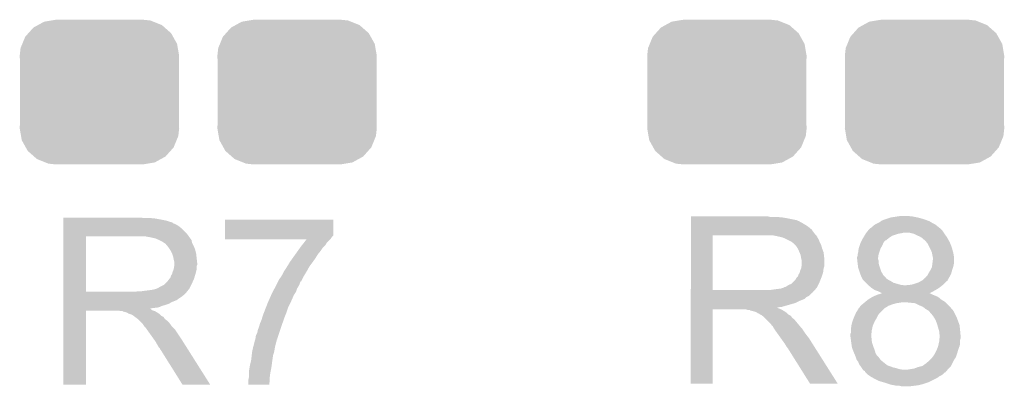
# Model space of a CAD drawing. Extents: x -1.3 to 24.2, y -3.9 to 39.2.
# Tile 28 of 34: x 9 to 13.8, y 29 to 30.8. Entities that reach past the tile are written whole.
import ezdxf

# ---------------------------------------------------------------- set-up
doc = ezdxf.new("R2010")
doc.units = 0
doc.layers.get('0').update_dxf_attribs({"linetype": 'CONTINUOUS'})
doc.layers.add('ACCEL_37_CLICK_V100_GTO', color=14, linetype='CONTINUOUS')
doc.layers.add('ACCEL_37_CLICK_V100_GTS', color=12, linetype='CONTINUOUS')

# ---------------------------------------------------------------- blocks, each defined once
blk = doc.blocks.new('CUSTOM_58')
for points in [[(-0.298526, 0.325596), (-0.268438, 0.342124), (0.30335, 0.325596), (0.2622, 0.342124)], [(-0.268438, 0.342124), (-0.233628, 0.347838), (0.2622, 0.342124), (0.247972, 0.347838)], [(-0.233628, 0.347838), (-0.20955, 0.35179), (0.247972, 0.347838), (0.20955, 0.35179)], [(-0.34504, 0.286174), (-0.320744, 0.31339), (0.348152, 0.286174), (0.317222, 0.31339)], [(-0.320744, 0.31339), (-0.298526, 0.325596), (0.317222, 0.31339), (0.30335, 0.325596)], [(-0.37475, 0.234078), (-0.360486, 0.26887), (0.377262, 0.234078), (0.357822, 0.26887)], [(-0.360486, 0.26887), (-0.34504, 0.286174), (0.357822, 0.26887), (0.348152, 0.286174)], [(-0.38735, 0.17526), (-0.383124, 0.213652), (0.38735, 0.17526), (0.380766, 0.213652)], [(-0.383124, 0.213652), (-0.37475, 0.234078), (0.380766, 0.213652), (0.377262, 0.234078)], [(-0.38608, 0.154124), (-0.38735, 0.17526), (0.38608, 0.154124), (0.38735, 0.17526)], [(-0.38608, -0.154124), (-0.38608, 0.154124), (0.38608, -0.154124), (0.38608, 0.154124)], [(-0.38735, -0.17526), (-0.38608, -0.154124), (0.38735, -0.17526), (0.38608, -0.154124)], [(-0.380764, -0.213652), (-0.38735, -0.17526), (0.383124, -0.213652), (0.38735, -0.17526)], [(-0.377262, -0.234078), (-0.380764, -0.213652), (0.374748, -0.234078), (0.383124, -0.213652)], [(-0.35782, -0.26887), (-0.377262, -0.234078), (0.360486, -0.26887), (0.374748, -0.234078)], [(-0.348152, -0.286174), (-0.35782, -0.26887), (0.345038, -0.286174), (0.360486, -0.26887)], [(-0.31722, -0.31339), (-0.348152, -0.286174), (0.320744, -0.31339), (0.345038, -0.286174)], [(-0.30335, -0.325596), (-0.31722, -0.31339), (0.298524, -0.325596), (0.320744, -0.31339)], [(-0.262198, -0.342124), (-0.30335, -0.325596), (0.268438, -0.342124), (0.298524, -0.325596)], [(-0.247972, -0.347838), (-0.262198, -0.342124), (0.233626, -0.347838), (0.268438, -0.342124)], [(-0.20955, -0.35179), (-0.247972, -0.347838), (0.20955, -0.35179), (0.233626, -0.347838)]]:
    blk.add_solid(points)

msp = doc.modelspace()

# ---------------------------------------------------------------- linework, layer by layer
at = {"layer": 'ACCEL_37_CLICK_V100_GTO'}
for points in [[(9.2507, 29.870398), (9.250702, 29.8704), (9.629142, 29.870398), (9.250702, 29.8704)], [(9.2507, 29.86786), (9.2507, 29.870398), (9.636764, 29.86786), (9.629142, 29.870398)], [(9.2507, 29.86532), (9.2507, 29.86786), (9.69772, 29.86532), (9.67232, 29.86786)], [(9.2507, 29.86024), (9.2507, 29.86532), (9.72566, 29.86024), (9.69772, 29.86532)], [(9.2507, 29.855158), (9.2507, 29.86024), (9.75106, 29.855158), (9.72566, 29.86024)], [(9.2507, 29.850082), (9.2507, 29.855158), (9.7663, 29.850082), (9.75106, 29.855158)], [(9.2507, 29.84754), (9.2507, 29.850082), (9.776462, 29.84754), (9.7663, 29.850082)], [(9.2507, 29.847534), (9.2507, 29.84754), (9.779006, 29.847534), (9.776462, 29.84754)], [(9.2507, 29.84246), (9.2507, 29.847534), (9.784084, 29.84246), (9.779006, 29.847534)], [(10.035544, 29.781494), (10.03556, 29.860218), (10.561314, 29.781494), (10.56132, 29.860218)], [(10.03556, 29.860218), (10.035562, 29.86024), (10.56132, 29.860218), (10.035562, 29.86024)], [(12.2987, 29.87294), (12.298702, 29.87548), (12.684762, 29.87294), (12.674602, 29.87548)], [(12.2987, 29.8704), (12.2987, 29.87294), (12.74572, 29.8704), (12.72032, 29.87294)], [(12.2987, 29.86532), (12.2987, 29.8704), (12.77366, 29.86532), (12.74572, 29.8704)], [(12.2987, 29.857698), (12.2987, 29.86532), (12.811762, 29.857698), (12.77366, 29.86532)], [(12.2987, 29.85262), (12.2987, 29.857698), (12.821924, 29.85262), (12.811762, 29.857698)], [(12.2987, 29.852616), (12.2987, 29.85262), (12.824466, 29.852616), (12.821924, 29.85262)], [(12.2987, 29.84754), (12.2987, 29.852616), (12.832082, 29.84754), (12.824466, 29.852616)], [(12.2987, 29.84246), (12.2987, 29.84754), (12.842238, 29.84246), (12.832082, 29.84754)], [(13.195302, 29.83738), (13.210536, 29.845), (13.48486, 29.83738), (13.46962, 29.845)], [(13.210536, 29.845), (13.21562, 29.847542), (13.46962, 29.845), (13.465386, 29.847542)], [(13.21562, 29.847542), (13.222392, 29.85262), (13.465386, 29.847542), (13.456922, 29.85262)], [(13.222392, 29.85262), (13.22578, 29.85516), (13.456922, 29.85262), (13.449938, 29.85516)], [(13.22578, 29.85516), (13.238478, 29.86024), (13.449938, 29.85516), (13.435966, 29.86024)], [(13.238478, 29.86024), (13.246098, 29.86278), (13.435966, 29.86024), (13.42898, 29.86278)], [(13.246098, 29.86278), (13.26896, 29.8704), (13.42898, 29.86278), (13.40104, 29.8704)], [(13.26896, 29.8704), (13.30198, 29.87548), (13.40104, 29.8704), (13.375642, 29.87548)], [(13.30198, 29.87548), (13.319762, 29.87802), (13.365484, 29.87548), (13.357856, 29.87802)], [(9.250698, 29.78912), (9.2507, 29.8196), (9.85266, 29.78912), (9.82218, 29.8196)], [(9.2507, 29.83738), (9.2507, 29.84246), (9.796782, 29.83738), (9.784084, 29.84246)], [(9.2507, 29.82976), (9.2507, 29.83738), (9.80948, 29.82976), (9.796782, 29.83738)], [(9.2507, 29.8196), (9.2507, 29.82976), (9.82218, 29.8196), (9.80948, 29.82976)], [(12.298698, 29.7942), (12.2987, 29.811978), (12.89812, 29.7942), (12.885422, 29.811978)], [(12.2987, 29.834842), (12.2987, 29.84246), (12.85494, 29.834842), (12.842238, 29.84246)], [(12.2987, 29.82468), (12.2987, 29.834842), (12.87018, 29.82468), (12.85494, 29.834842)], [(12.2987, 29.811978), (12.2987, 29.82468), (12.885422, 29.811978), (12.87018, 29.82468)], [(13.151612, 29.79674), (13.15974, 29.8069), (13.527194, 29.79674), (13.52042, 29.8069)], [(13.15974, 29.8069), (13.169904, 29.81706), (13.52042, 29.8069), (13.51026, 29.81706)], [(13.169904, 29.81706), (13.172446, 29.8196), (13.51026, 29.81706), (13.507086, 29.8196)], [(13.172446, 29.8196), (13.174986, 29.819614), (13.507086, 29.8196), (13.507068, 29.819614)], [(13.174986, 29.819614), (13.177526, 29.824682), (13.507068, 29.819614), (13.500734, 29.824682)], [(13.177526, 29.824682), (13.1826, 29.827222), (13.500734, 29.824682), (13.497558, 29.827222)], [(13.1826, 29.827222), (13.18768, 29.8323), (13.497558, 29.827222), (13.49121, 29.8323)], [(13.18768, 29.8323), (13.195302, 29.83738), (13.49121, 29.8323), (13.48486, 29.83738)], [(9.250692, 29.509742), (9.250698, 29.77894), (9.3599, 29.509742), (9.359902, 29.77894)], [(9.250698, 29.77896), (9.250698, 29.78912), (9.859916, 29.77896), (9.85266, 29.78912)], [(9.250698, 29.77894), (9.250698, 29.77896), (9.359902, 29.77894), (9.6139, 29.77896)], [(9.67486, 29.77388), (9.646922, 29.77896), (9.863544, 29.77388), (9.859916, 29.77896)], [(9.686306, 29.771336), (9.67486, 29.77388), (9.86536, 29.771336), (9.863544, 29.77388)], [(9.697714, 29.7688), (9.686306, 29.771336), (9.865382, 29.7688), (9.86536, 29.771336)], [(9.697722, 29.768798), (9.697714, 29.7688), (9.866014, 29.768798), (9.865382, 29.7688)], [(9.697738, 29.768792), (9.697722, 29.768798), (9.867904, 29.768792), (9.866014, 29.768798)], [(9.7155, 29.76118), (9.697738, 29.768792), (9.872982, 29.76118), (9.867904, 29.768792)], [(9.715504, 29.761178), (9.7155, 29.76118), (9.872982, 29.761178), (9.872982, 29.76118)], [(9.730742, 29.753558), (9.715504, 29.761178), (9.874506, 29.753558), (9.872982, 29.761178)], [(9.738362, 29.748478), (9.730742, 29.753558), (9.875522, 29.748478), (9.874506, 29.753558)], [(10.03554, 29.766258), (10.035542, 29.77388), (10.548618, 29.766258), (10.5537, 29.77388)], [(10.03554, 29.763742), (10.03554, 29.766258), (10.546102, 29.763742), (10.548618, 29.766258)], [(10.431734, 29.76372), (10.03554, 29.763742), (10.54608, 29.76372), (10.546102, 29.763742)], [(10.035542, 29.77388), (10.035544, 29.781494), (10.5537, 29.77388), (10.561314, 29.781494)], [(10.419776, 29.748478), (10.431734, 29.76372), (10.530838, 29.748478), (10.54608, 29.76372)], [(12.298692, 29.517362), (12.298698, 29.78402), (12.40536, 29.517362), (12.405362, 29.78402)], [(12.298698, 29.78404), (12.298698, 29.7942), (12.906826, 29.78404), (12.89812, 29.7942)], [(12.298698, 29.78402), (12.298698, 29.78404), (12.405362, 29.78402), (12.6619, 29.78404)], [(12.72032, 29.77896), (12.694922, 29.78404), (12.91118, 29.77896), (12.906826, 29.78404)], [(12.731774, 29.776414), (12.72032, 29.77896), (12.91336, 29.776414), (12.91118, 29.77896)], [(12.743182, 29.773878), (12.731774, 29.776414), (12.913364, 29.773878), (12.91336, 29.776414)], [(12.743192, 29.773874), (12.743182, 29.773878), (12.913364, 29.773874), (12.913364, 29.773878)], [(12.76096, 29.76626), (12.743192, 29.773874), (12.91844, 29.76626), (12.913364, 29.773874)], [(12.786358, 29.75356), (12.76096, 29.76626), (12.92352, 29.75356), (12.91844, 29.76626)], [(12.78636, 29.753558), (12.786358, 29.75356), (12.923522, 29.753558), (12.92352, 29.75356)], [(12.791446, 29.74848), (12.78636, 29.753558), (12.926062, 29.74848), (12.923522, 29.753558)], [(13.12291, 29.745942), (13.12672, 29.753562), (13.233402, 29.745942), (13.238482, 29.753562)], [(13.12672, 29.753562), (13.12926, 29.75864), (13.238482, 29.753562), (13.243566, 29.75864)], [(13.12926, 29.75864), (13.129262, 29.758644), (13.243566, 29.75864), (13.246104, 29.758644)], [(13.129262, 29.758644), (13.13434, 29.768798), (13.246104, 29.758644), (13.258288, 29.768798)], [(13.13434, 29.768798), (13.135864, 29.77134), (13.258288, 29.768798), (13.26134, 29.77134)], [(13.135864, 29.77134), (13.14196, 29.7815), (13.26134, 29.77134), (13.27658, 29.7815)], [(13.14196, 29.7815), (13.148056, 29.79166), (13.27658, 29.7815), (13.30706, 29.79166)], [(13.148056, 29.79166), (13.14958, 29.7942), (13.30706, 29.79166), (13.3223, 29.7942)], [(13.14958, 29.7942), (13.151612, 29.79674), (13.3223, 29.7942), (13.332462, 29.79674)], [(13.380722, 29.79166), (13.360402, 29.79674), (13.53058, 29.79166), (13.527194, 29.79674)], [(13.39596, 29.78404), (13.380722, 29.79166), (13.536024, 29.78404), (13.53058, 29.79166)], [(13.408662, 29.77896), (13.39596, 29.78404), (13.539654, 29.77896), (13.536024, 29.78404)], [(13.417128, 29.77388), (13.408662, 29.77896), (13.543282, 29.77388), (13.539654, 29.77896)], [(13.421362, 29.771338), (13.417128, 29.77388), (13.544694, 29.771338), (13.543282, 29.77388)], [(13.428984, 29.763718), (13.421362, 29.771338), (13.548928, 29.763718), (13.544694, 29.771338)], [(13.43406, 29.761178), (13.428984, 29.763718), (13.550338, 29.761178), (13.548928, 29.763718)], [(13.4366, 29.75864), (13.43406, 29.761178), (13.551748, 29.75864), (13.550338, 29.761178)], [(13.44295, 29.75102), (13.4366, 29.75864), (13.55598, 29.75102), (13.551748, 29.75864)], [(13.449302, 29.743396), (13.44295, 29.75102), (13.559032, 29.743396), (13.55598, 29.75102)], [(9.745982, 29.743398), (9.738362, 29.748478), (9.878062, 29.743398), (9.875522, 29.748478)], [(9.74852, 29.74086), (9.745982, 29.743398), (9.879332, 29.74086), (9.878062, 29.743398)], [(9.75487, 29.73324), (9.74852, 29.74086), (9.88314, 29.73324), (9.879332, 29.74086)], [(9.76122, 29.72562), (9.75487, 29.73324), (9.886406, 29.72562), (9.88314, 29.73324)], [(9.767994, 29.715458), (9.76122, 29.72562), (9.89076, 29.715458), (9.886406, 29.72562)], [(9.77138, 29.710378), (9.767994, 29.715458), (9.89203, 29.710378), (9.89076, 29.715458)], [(9.779, 29.695138), (9.77138, 29.710378), (9.89584, 29.695138), (9.89203, 29.710378)], [(10.378438, 29.692598), (10.389324, 29.70784), (10.48766, 29.692598), (10.50036, 29.70784)], [(10.389324, 29.70784), (10.40021, 29.72308), (10.50036, 29.70784), (10.51052, 29.72308)], [(10.40021, 29.72308), (10.40384, 29.72816), (10.51052, 29.72308), (10.5156, 29.72816)], [(10.40384, 29.72816), (10.409814, 29.735778), (10.5156, 29.72816), (10.523218, 29.735778)], [(10.409814, 29.735778), (10.419776, 29.748478), (10.523218, 29.735778), (10.530838, 29.748478)], [(12.793986, 29.748474), (12.791446, 29.74848), (12.926064, 29.748474), (12.926062, 29.74848)], [(12.804142, 29.738318), (12.793986, 29.748474), (12.931142, 29.738318), (12.926064, 29.748474)], [(12.80922, 29.73324), (12.804142, 29.738318), (12.932594, 29.73324), (12.931142, 29.738318)], [(12.817688, 29.72054), (12.80922, 29.73324), (12.93622, 29.72054), (12.932594, 29.73324)], [(12.81938, 29.718), (12.817688, 29.72054), (12.937174, 29.718), (12.93622, 29.72054)], [(12.827, 29.70022), (12.81938, 29.718), (12.94384, 29.70022), (12.937174, 29.718)], [(13.11148, 29.700222), (13.114022, 29.720542), (13.213928, 29.700222), (13.2207, 29.720542)], [(13.114022, 29.720542), (13.118252, 29.733238), (13.2207, 29.720542), (13.22832, 29.733238)], [(13.118252, 29.733238), (13.12164, 29.7434), (13.22832, 29.733238), (13.232384, 29.7434)], [(13.12164, 29.7434), (13.12291, 29.745942), (13.232384, 29.7434), (13.233402, 29.745942)], [(13.45819, 29.72562), (13.449302, 29.743396), (13.566142, 29.72562), (13.559032, 29.743396)], [(13.46454, 29.71292), (13.45819, 29.72562), (13.569606, 29.71292), (13.566142, 29.72562)], [(13.46962, 29.700218), (13.46454, 29.71292), (13.573068, 29.700218), (13.569606, 29.71292)], [(9.78408, 29.679898), (9.779, 29.695138), (9.897534, 29.679898), (9.89584, 29.695138)], [(9.78662, 29.6672), (9.78408, 29.679898), (9.898946, 29.6672), (9.897534, 29.679898)], [(9.78916, 29.657038), (9.78662, 29.6672), (9.900074, 29.657038), (9.898946, 29.6672)], [(9.78916, 29.649418), (9.78916, 29.657038), (9.90092, 29.649418), (9.900074, 29.657038)], [(10.338972, 29.63418), (10.351476, 29.6545), (10.447018, 29.63418), (10.46226, 29.6545)], [(10.351476, 29.6545), (10.353038, 29.657038), (10.46226, 29.6545), (10.464072, 29.657038)], [(10.353038, 29.657038), (10.363926, 29.672282), (10.464072, 29.657038), (10.47496, 29.672282)], [(10.363926, 29.672282), (10.378438, 29.692598), (10.47496, 29.672282), (10.48766, 29.692598)], [(12.827002, 29.700218), (12.827, 29.70022), (12.94384, 29.700218), (12.94384, 29.70022)], [(12.83208, 29.687518), (12.827002, 29.700218), (12.945252, 29.687518), (12.94384, 29.700218)], [(12.833774, 29.677358), (12.83208, 29.687518), (12.94638, 29.677358), (12.945252, 29.687518)], [(12.83462, 29.67228), (12.833774, 29.677358), (12.946378, 29.67228), (12.94638, 29.677358)], [(12.83716, 29.662118), (12.83462, 29.67228), (12.946378, 29.662118), (12.946378, 29.67228)], [(12.83716, 29.639258), (12.83716, 29.662118), (12.946378, 29.639258), (12.946378, 29.662118)], [(13.1064, 29.672278), (13.106402, 29.677362), (13.208, 29.672278), (13.208726, 29.677362)], [(13.1064, 29.669744), (13.1064, 29.672278), (13.208, 29.669744), (13.208, 29.672278)], [(13.1064, 29.669742), (13.1064, 29.669744), (13.208002, 29.669742), (13.208, 29.669744)], [(13.107248, 29.662122), (13.1064, 29.669742), (13.210538, 29.662122), (13.208002, 29.669742)], [(13.106402, 29.677362), (13.10894, 29.684984), (13.208726, 29.677362), (13.209816, 29.684984)], [(13.108376, 29.651962), (13.107248, 29.662122), (13.21054, 29.651962), (13.210538, 29.662122)], [(13.10894, 29.690062), (13.11148, 29.700222), (13.210542, 29.690062), (13.213928, 29.700222)], [(13.10894, 29.684984), (13.10894, 29.690062), (13.209816, 29.684984), (13.210542, 29.690062)], [(13.470128, 29.69768), (13.46962, 29.700218), (13.57376, 29.69768), (13.573068, 29.700218)], [(13.473176, 29.682438), (13.470128, 29.69768), (13.5763, 29.682438), (13.57376, 29.69768)], [(13.47216, 29.64688), (13.4747, 29.6672), (13.5763, 29.64688), (13.5763, 29.6672)], [(13.4747, 29.674818), (13.473176, 29.682438), (13.5763, 29.674818), (13.5763, 29.682438)], [(13.4747, 29.6672), (13.4747, 29.674818), (13.5763, 29.6672), (13.5763, 29.674818)], [(9.779634, 29.598622), (9.78154, 29.606238), (9.8933, 29.598622), (9.895204, 29.606238)], [(9.78154, 29.606238), (9.786618, 29.618938), (9.895204, 29.606238), (9.89838, 29.618938)], [(9.786618, 29.618938), (9.789158, 29.634176), (9.89838, 29.618938), (9.89838, 29.634176)], [(9.789158, 29.634176), (9.78916, 29.634178), (9.89838, 29.634176), (9.89838, 29.634178)], [(9.78916, 29.639256), (9.78916, 29.649418), (9.900918, 29.639256), (9.90092, 29.649418)], [(9.78916, 29.634178), (9.78916, 29.639256), (9.89838, 29.634178), (9.900918, 29.639256)], [(10.31494, 29.59354), (10.322562, 29.608782), (10.423652, 29.59354), (10.432796, 29.608782)], [(10.322562, 29.608782), (10.324252, 29.61132), (10.432796, 29.608782), (10.43432, 29.61132)], [(10.324252, 29.61132), (10.33272, 29.62402), (10.43432, 29.61132), (10.441374, 29.62402)], [(10.33272, 29.62402), (10.338972, 29.63418), (10.441374, 29.62402), (10.447018, 29.63418)], [(12.827632, 29.603698), (12.82954, 29.611318), (12.941298, 29.603698), (12.94225, 29.611318)], [(12.82954, 29.611318), (12.834618, 29.624018), (12.94225, 29.611318), (12.94384, 29.624018)], [(12.834618, 29.624018), (12.835888, 29.631638), (12.94384, 29.624018), (12.946378, 29.631638)], [(12.835888, 29.631638), (12.83716, 29.639258), (12.946378, 29.631638), (12.946378, 29.639258)], [(13.10894, 29.64688), (13.108376, 29.651962), (13.211558, 29.64688), (13.21054, 29.651962)], [(13.109894, 29.639262), (13.10894, 29.64688), (13.21308, 29.639262), (13.211558, 29.64688)], [(13.11148, 29.626562), (13.109894, 29.639262), (13.217314, 29.626562), (13.21308, 29.639262)], [(13.117406, 29.608782), (13.11148, 29.626562), (13.22324, 29.608782), (13.217314, 29.626562)], [(13.12164, 29.596078), (13.117406, 29.608782), (13.230498, 29.596078), (13.22324, 29.608782)], [(13.45438, 29.60116), (13.462, 29.613862), (13.564324, 29.60116), (13.567954, 29.613862)], [(13.462, 29.613862), (13.463268, 29.6164), (13.567954, 29.613862), (13.56868, 29.6164)], [(13.463268, 29.6164), (13.469618, 29.629098), (13.56868, 29.6164), (13.57291, 29.629098)], [(13.469618, 29.629098), (13.46998, 29.63164), (13.57291, 29.629098), (13.573758, 29.63164)], [(13.46998, 29.63164), (13.471796, 29.644338), (13.573758, 29.63164), (13.5763, 29.644338)], [(13.471796, 29.644338), (13.47216, 29.64688), (13.5763, 29.644338), (13.5763, 29.64688)], [(9.745978, 29.55036), (9.758678, 29.56306), (9.87552, 29.55036), (9.881164, 29.56306)], [(9.758678, 29.56306), (9.7663, 29.573218), (9.881164, 29.56306), (9.88568, 29.573218)], [(9.7663, 29.573218), (9.768838, 29.57576), (9.88568, 29.573218), (9.886442, 29.57576)], [(9.768838, 29.57576), (9.77138, 29.58084), (9.886442, 29.57576), (9.887966, 29.58084)], [(9.77138, 29.58084), (9.77392, 29.58846), (9.887966, 29.58084), (9.89025, 29.58846)], [(9.77392, 29.58846), (9.778998, 29.596076), (9.89025, 29.58846), (9.892536, 29.596076)], [(9.778998, 29.596076), (9.779634, 29.598622), (9.892536, 29.596076), (9.8933, 29.598622)], [(10.292078, 29.555438), (10.294612, 29.560506), (10.4013, 29.555438), (10.403834, 29.560506)], [(10.294612, 29.560506), (10.29462, 29.56052), (10.403834, 29.560506), (10.406366, 29.56052)], [(10.29462, 29.56052), (10.299702, 29.57068), (10.406366, 29.56052), (10.41145, 29.57068)], [(10.299702, 29.57068), (10.307322, 29.580842), (10.41145, 29.57068), (10.416538, 29.580842)], [(10.307322, 29.580842), (10.310368, 29.58592), (10.416538, 29.580842), (10.41908, 29.58592)], [(10.310368, 29.58592), (10.31494, 29.59354), (10.41908, 29.58592), (10.423652, 29.59354)], [(12.793976, 29.55544), (12.806678, 29.568138), (12.92352, 29.55544), (12.928598, 29.568138)], [(12.806678, 29.568138), (12.814296, 29.58083), (12.928598, 29.568138), (12.933676, 29.58083)], [(12.814296, 29.58083), (12.816826, 29.58084), (12.933676, 29.58083), (12.93368, 29.58084)], [(12.816826, 29.58084), (12.81938, 29.58592), (12.93368, 29.58084), (12.935372, 29.58592)], [(12.81938, 29.58592), (12.82192, 29.59354), (12.935372, 29.58592), (12.937912, 29.59354)], [(12.82192, 29.59354), (12.826998, 29.601156), (12.937912, 29.59354), (12.94045, 29.601156)], [(12.826998, 29.601156), (12.827632, 29.603698), (12.94045, 29.601156), (12.941298, 29.603698)], [(13.123672, 29.591002), (13.12164, 29.596078), (13.233398, 29.591002), (13.230498, 29.596078)], [(13.12672, 29.58338), (13.123672, 29.591002), (13.24102, 29.58338), (13.233398, 29.591002)], [(13.129258, 29.578306), (13.12672, 29.58338), (13.246094, 29.578306), (13.24102, 29.58338)], [(13.130526, 29.57577), (13.129258, 29.578306), (13.2461, 29.57577), (13.246094, 29.578306)], [(13.134338, 29.568144), (13.130526, 29.57577), (13.25753, 29.568144), (13.2461, 29.57577)], [(13.13688, 29.565602), (13.134338, 29.568144), (13.261338, 29.565602), (13.25753, 29.568144)], [(13.141962, 29.56052), (13.13688, 29.565602), (13.2715, 29.56052), (13.261338, 29.565602)], [(13.149582, 29.5529), (13.141962, 29.56052), (13.284198, 29.5529), (13.2715, 29.56052)], [(13.406118, 29.55544), (13.415006, 29.560518), (13.53566, 29.55544), (13.54074, 29.560518)], [(13.415006, 29.560518), (13.419444, 29.563054), (13.54074, 29.560518), (13.545806, 29.563054)], [(13.419444, 29.563054), (13.42389, 29.565594), (13.545806, 29.563054), (13.54582, 29.565594)], [(13.42389, 29.565594), (13.423898, 29.565598), (13.54582, 29.565594), (13.545822, 29.565598)], [(13.423898, 29.565598), (13.436594, 29.578294), (13.545822, 29.565598), (13.553072, 29.578294)], [(13.436594, 29.578294), (13.439126, 29.5783), (13.553072, 29.578294), (13.553076, 29.5783)], [(13.439126, 29.5783), (13.441678, 29.583376), (13.553076, 29.5783), (13.555976, 29.583376)], [(13.441678, 29.583376), (13.441682, 29.583382), (13.555976, 29.583376), (13.55598, 29.583382)], [(13.441682, 29.583382), (13.449298, 29.591), (13.55598, 29.583382), (13.559788, 29.591)], [(13.449298, 29.591), (13.453108, 29.59862), (13.559788, 29.591), (13.5636, 29.59862)], [(13.453108, 29.59862), (13.45438, 29.60116), (13.5636, 29.59862), (13.564324, 29.60116)], [(9.601198, 29.50972), (9.613898, 29.51226), (9.850754, 29.50972), (9.85266, 29.51226)], [(9.631678, 29.51226), (9.64946, 29.5148), (9.85266, 29.51226), (9.854692, 29.5148)], [(9.64946, 29.5148), (9.66978, 29.51734), (9.854692, 29.5148), (9.856724, 29.51734)], [(9.66978, 29.51734), (9.687558, 29.51988), (9.856724, 29.51734), (9.858756, 29.51988)], [(9.687558, 29.51988), (9.705338, 29.524958), (9.858756, 29.51988), (9.862818, 29.524958)], [(9.705338, 29.524958), (9.70534, 29.52496), (9.862818, 29.524958), (9.86282, 29.52496)], [(9.70534, 29.52496), (9.710418, 29.5275), (9.86282, 29.52496), (9.86409, 29.5275)], [(9.710418, 29.5275), (9.718038, 29.532578), (9.86409, 29.5275), (9.866628, 29.532578)], [(9.718038, 29.532578), (9.738356, 29.542738), (9.866628, 29.532578), (9.871708, 29.542738)], [(9.738356, 29.542738), (9.745978, 29.55036), (9.871708, 29.542738), (9.87552, 29.55036)], [(10.268148, 29.509716), (10.27617, 29.52496), (10.380978, 29.509716), (10.38606, 29.52496)], [(10.27617, 29.52496), (10.282856, 29.537662), (10.38606, 29.52496), (10.39368, 29.537662)], [(10.282856, 29.537662), (10.288202, 29.54782), (10.39368, 29.537662), (10.39876, 29.54782)], [(10.288202, 29.54782), (10.28954, 29.55036), (10.39876, 29.54782), (10.399606, 29.55036)], [(10.28954, 29.55036), (10.292078, 29.555438), (10.399606, 29.55036), (10.4013, 29.555438)], [(12.298692, 29.51734), (12.298692, 29.517362), (12.679678, 29.51734), (12.40536, 29.517362)], [(12.298692, 29.507174), (12.298692, 29.51734), (12.8905, 29.507174), (12.90066, 29.51734)], [(12.679678, 29.51734), (12.71524, 29.52242), (12.90066, 29.51734), (12.904724, 29.52242)], [(12.71524, 29.52242), (12.735558, 29.52496), (12.904724, 29.52242), (12.906756, 29.52496)], [(12.735558, 29.52496), (12.750796, 29.53004), (12.906756, 29.52496), (12.91082, 29.53004)], [(12.750796, 29.53004), (12.753334, 29.532574), (12.91082, 29.53004), (12.912086, 29.532574)], [(12.753334, 29.532574), (12.758416, 29.53258), (12.912086, 29.532574), (12.91209, 29.53258)], [(12.758416, 29.53258), (12.773658, 29.542738), (12.91209, 29.53258), (12.917168, 29.542738)], [(12.773658, 29.542738), (12.786356, 29.54782), (12.917168, 29.542738), (12.91971, 29.54782)], [(12.786356, 29.54782), (12.793976, 29.55544), (12.91971, 29.54782), (12.92352, 29.55544)], [(13.159742, 29.54274), (13.149582, 29.5529), (13.319758, 29.54274), (13.284198, 29.5529)], [(13.162282, 29.5402), (13.159742, 29.54274), (13.34262, 29.5402), (13.319758, 29.54274)], [(13.162282, 29.540198), (13.162282, 29.5402), (13.519782, 29.540198), (13.519784, 29.5402)], [(13.171424, 29.53258), (13.162282, 29.540198), (13.51026, 29.53258), (13.519782, 29.540198)], [(13.17752, 29.5275), (13.171424, 29.53258), (13.502638, 29.5275), (13.51026, 29.53258)], [(13.185138, 29.522422), (13.17752, 29.5275), (13.495022, 29.522422), (13.502638, 29.5275)], [(13.192756, 29.517342), (13.185138, 29.522422), (13.486132, 29.517342), (13.495022, 29.522422)], [(13.207998, 29.51226), (13.192756, 29.517342), (13.47724, 29.51226), (13.486132, 29.517342)], [(13.223236, 29.504642), (13.207998, 29.51226), (13.462072, 29.504642), (13.47724, 29.51226)], [(13.345156, 29.5402), (13.350236, 29.542738), (13.519784, 29.5402), (13.522958, 29.542738)], [(13.350236, 29.542738), (13.360398, 29.54274), (13.522958, 29.542738), (13.52296, 29.54274)], [(13.360398, 29.54274), (13.37564, 29.54528), (13.52296, 29.54274), (13.5255, 29.54528)], [(13.37564, 29.54528), (13.406118, 29.55544), (13.5255, 29.54528), (13.53566, 29.55544)], [(9.25069, 29.494478), (9.250692, 29.5021), (9.837416, 29.494478), (9.845038, 29.5021)], [(9.25069, 29.491938), (9.25069, 29.494478), (9.83234, 29.491938), (9.837416, 29.494478)], [(9.25069, 29.48686), (9.25069, 29.491938), (9.82726, 29.48686), (9.83234, 29.491938)], [(9.25069, 29.4767), (9.25069, 29.48686), (9.81202, 29.4767), (9.82726, 29.48686)], [(9.25069, 29.46908), (9.25069, 29.4767), (9.80186, 29.46908), (9.81202, 29.4767)], [(9.25069, 29.45892), (9.25069, 29.46908), (9.776458, 29.45892), (9.80186, 29.46908)], [(9.250692, 29.50972), (9.250692, 29.509742), (9.601198, 29.50972), (9.3599, 29.509742)], [(9.250692, 29.5021), (9.250692, 29.50972), (9.845038, 29.5021), (9.850754, 29.50972)], [(10.24382, 29.45638), (10.25285, 29.4767), (10.354168, 29.45638), (10.3632, 29.4767)], [(10.25285, 29.4767), (10.260752, 29.49448), (10.3632, 29.4767), (10.37082, 29.49448)], [(10.260752, 29.49448), (10.26414, 29.5021), (10.37082, 29.49448), (10.3759, 29.5021)], [(10.26414, 29.5021), (10.268148, 29.509716), (10.3759, 29.5021), (10.380978, 29.509716)], [(12.29869, 29.50464), (12.298692, 29.507174), (12.890478, 29.50464), (12.8905, 29.507174)], [(12.29869, 29.504634), (12.29869, 29.50464), (12.887954, 29.504634), (12.890478, 29.50464)], [(12.29869, 29.49194), (12.29869, 29.504634), (12.87526, 29.49194), (12.887954, 29.504634)], [(12.29869, 29.48686), (12.29869, 29.49194), (12.867638, 29.48686), (12.87526, 29.49194)], [(12.29869, 29.481778), (12.29869, 29.48686), (12.85748, 29.481778), (12.867638, 29.48686)], [(12.29869, 29.47416), (12.29869, 29.481778), (12.849856, 29.47416), (12.85748, 29.481778)], [(12.29869, 29.464), (12.29869, 29.47416), (12.82446, 29.464), (12.849856, 29.47416)], [(12.29869, 29.45638), (12.29869, 29.464), (12.809218, 29.45638), (12.82446, 29.464)], [(13.1445, 29.45892), (13.159742, 29.47162), (13.53566, 29.45892), (13.515342, 29.47162)], [(13.159742, 29.47162), (13.180058, 29.484318), (13.515342, 29.47162), (13.5001, 29.484318)], [(13.180058, 29.484318), (13.180062, 29.48432), (13.5001, 29.484318), (13.500096, 29.48432)], [(13.180062, 29.48432), (13.197202, 29.49194), (13.500096, 29.48432), (13.48232, 29.49194)], [(13.197202, 29.49194), (13.20292, 29.494482), (13.48232, 29.49194), (13.475966, 29.494482)], [(13.20292, 29.494482), (13.211332, 29.49702), (13.475966, 29.494482), (13.46962, 29.49702)], [(13.211332, 29.49702), (13.228162, 29.502098), (13.46962, 29.49702), (13.459464, 29.502098)], [(13.225774, 29.502106), (13.223236, 29.504642), (13.457022, 29.502106), (13.462072, 29.504642)], [(13.22817, 29.5021), (13.225774, 29.502106), (13.457012, 29.5021), (13.457022, 29.502106)], [(13.228162, 29.502098), (13.22817, 29.5021), (13.459464, 29.502098), (13.457012, 29.5021)], [(9.25068, 29.057622), (9.250688, 29.418258), (9.359878, 29.057622), (9.3599, 29.418258)], [(9.250688, 29.42336), (9.25069, 29.428408), (9.6774, 29.42336), (9.672352, 29.428408)], [(9.250688, 29.41828), (9.250688, 29.42336), (9.68502, 29.41828), (9.6774, 29.42336)], [(9.250688, 29.418258), (9.250688, 29.41828), (9.3599, 29.418258), (9.519916, 29.41828)], [(9.25069, 29.4513), (9.25069, 29.45892), (9.76376, 29.4513), (9.776458, 29.45892)], [(9.25069, 29.44622), (9.25069, 29.4513), (9.74852, 29.44622), (9.76376, 29.4513)], [(9.25069, 29.44114), (9.25069, 29.44622), (9.730738, 29.44114), (9.74852, 29.44622)], [(9.25069, 29.43352), (9.25069, 29.44114), (9.712956, 29.43352), (9.730738, 29.44114)], [(9.25069, 29.428408), (9.25069, 29.43352), (9.672352, 29.428408), (9.712956, 29.43352)], [(9.519924, 29.418278), (9.519916, 29.41828), (9.685022, 29.418278), (9.68502, 29.41828)], [(9.527538, 29.415742), (9.519924, 29.418278), (9.695166, 29.415742), (9.685022, 29.418278)], [(9.537694, 29.41574), (9.527538, 29.415742), (9.695174, 29.41574), (9.695166, 29.415742)], [(9.537698, 29.415738), (9.537694, 29.41574), (9.695182, 29.415738), (9.695174, 29.41574)], [(9.540234, 29.413206), (9.537698, 29.415738), (9.699234, 29.413206), (9.695182, 29.415738)], [(10.22604, 29.41066), (10.234928, 29.433518), (10.33526, 29.41066), (10.34288, 29.433518)], [(10.234928, 29.433518), (10.242832, 29.45384), (10.34288, 29.433518), (10.35304, 29.45384)], [(10.242832, 29.45384), (10.24382, 29.45638), (10.35304, 29.45384), (10.354168, 29.45638)], [(12.29868, 29.062702), (12.298688, 29.423338), (12.405338, 29.062702), (12.40536, 29.423338)], [(12.298688, 29.430978), (12.29869, 29.433486), (12.720324, 29.430978), (12.717812, 29.433486)], [(12.298688, 29.42844), (12.298688, 29.430978), (12.725402, 29.42844), (12.720324, 29.430978)], [(12.298688, 29.4259), (12.298688, 29.42844), (12.73302, 29.4259), (12.725402, 29.42844)], [(12.298688, 29.42336), (12.298688, 29.4259), (12.7381, 29.42336), (12.73302, 29.4259)], [(12.298688, 29.423338), (12.298688, 29.42336), (12.40536, 29.423338), (12.567916, 29.42336)], [(12.29869, 29.4513), (12.29869, 29.45638), (12.79398, 29.4513), (12.809218, 29.45638)], [(12.29869, 29.43606), (12.29869, 29.4513), (12.740638, 29.43606), (12.79398, 29.4513)], [(12.29869, 29.433486), (12.29869, 29.43606), (12.717812, 29.433486), (12.740638, 29.43606)], [(12.575538, 29.420822), (12.567916, 29.42336), (12.743176, 29.420822), (12.7381, 29.42336)], [(12.585694, 29.42082), (12.575538, 29.420822), (12.743178, 29.42082), (12.743176, 29.420822)], [(12.588238, 29.418284), (12.585694, 29.42082), (12.747236, 29.418284), (12.743178, 29.42082)], [(12.60856, 29.413198), (12.588238, 29.418284), (12.755374, 29.413198), (12.747236, 29.418284)], [(13.101322, 29.40812), (13.114016, 29.42844), (13.218162, 29.40812), (13.238482, 29.42844)], [(13.114016, 29.42844), (13.11402, 29.428444), (13.238482, 29.42844), (13.238488, 29.428444)], [(13.11402, 29.428444), (13.114042, 29.43098), (13.238488, 29.428444), (13.242544, 29.43098)], [(13.114042, 29.43098), (13.116564, 29.430988), (13.242544, 29.43098), (13.242556, 29.430988)], [(13.116564, 29.430988), (13.121642, 29.438602), (13.242556, 29.430988), (13.254736, 29.438602)], [(13.121642, 29.438602), (13.12418, 29.44114), (13.254736, 29.438602), (13.258798, 29.44114)], [(13.12418, 29.44114), (13.12926, 29.44622), (13.258798, 29.44114), (13.272348, 29.44622)], [(13.12926, 29.44622), (13.132304, 29.448758), (13.272348, 29.44622), (13.279118, 29.448758)], [(13.132304, 29.448758), (13.138404, 29.45384), (13.279118, 29.448758), (13.296902, 29.45384)], [(13.138404, 29.45384), (13.141452, 29.45638), (13.296902, 29.45384), (13.314678, 29.45638)], [(13.141452, 29.45638), (13.1445, 29.45892), (13.314678, 29.45638), (13.327382, 29.45892)], [(13.33756, 29.458918), (13.33754, 29.45892), (13.535662, 29.458918), (13.53566, 29.45892)], [(13.388342, 29.453838), (13.33756, 29.458918), (13.540742, 29.453838), (13.535662, 29.458918)], [(13.40866, 29.44368), (13.388342, 29.453838), (13.5509, 29.44368), (13.540742, 29.453838)], [(13.414586, 29.44114), (13.40866, 29.44368), (13.55344, 29.44114), (13.5509, 29.44368)], [(13.42644, 29.436058), (13.414586, 29.44114), (13.557796, 29.436058), (13.55344, 29.44114)], [(13.439142, 29.425898), (13.42644, 29.436058), (13.566504, 29.425898), (13.557796, 29.436058)], [(13.443372, 29.42336), (13.439142, 29.425898), (13.568678, 29.42336), (13.566504, 29.425898)], [(13.447606, 29.42082), (13.443372, 29.42336), (13.57122, 29.42082), (13.568678, 29.42336)], [(13.451842, 29.418278), (13.447606, 29.42082), (13.572916, 29.418278), (13.57122, 29.42082)], [(13.456922, 29.413198), (13.451842, 29.418278), (13.5763, 29.413198), (13.572916, 29.418278)], [(9.542778, 29.4132), (9.540234, 29.413206), (9.699244, 29.4132), (9.699234, 29.413206)], [(9.56056, 29.408122), (9.542778, 29.4132), (9.707368, 29.408122), (9.699244, 29.4132)], [(9.568176, 29.403042), (9.56056, 29.408122), (9.715496, 29.403042), (9.707368, 29.408122)], [(9.568188, 29.403038), (9.568176, 29.403042), (9.715502, 29.403038), (9.715496, 29.403042)], [(9.583418, 29.39796), (9.568188, 29.403038), (9.720582, 29.39796), (9.715502, 29.403038)], [(9.588496, 29.395422), (9.583418, 29.39796), (9.72312, 29.395422), (9.720582, 29.39796)], [(9.59104, 29.392882), (9.588496, 29.395422), (9.72566, 29.392882), (9.72312, 29.395422)], [(9.591046, 29.392878), (9.59104, 29.392882), (9.725664, 29.392878), (9.72566, 29.392882)], [(9.597818, 29.387798), (9.591046, 29.392878), (9.73582, 29.387798), (9.725664, 29.392878)], [(9.601202, 29.38526), (9.597818, 29.387798), (9.73836, 29.38526), (9.73582, 29.387798)], [(9.611358, 29.37764), (9.601202, 29.38526), (9.743442, 29.37764), (9.73836, 29.38526)], [(9.611362, 29.377638), (9.611358, 29.37764), (9.743442, 29.377638), (9.743442, 29.37764)], [(9.618982, 29.370018), (9.611362, 29.377638), (9.7536, 29.370018), (9.743442, 29.377638)], [(9.63168, 29.35732), (9.618982, 29.370018), (9.7663, 29.35732), (9.7536, 29.370018)], [(10.20572, 29.354782), (10.213342, 29.37256), (10.314432, 29.354782), (10.320654, 29.37256)], [(10.213342, 29.37256), (10.216968, 29.38526), (10.320654, 29.37256), (10.3251, 29.38526)], [(10.216968, 29.38526), (10.21842, 29.39034), (10.3251, 29.38526), (10.327132, 29.39034)], [(10.21842, 29.39034), (10.22604, 29.41066), (10.327132, 29.39034), (10.33526, 29.41066)], [(12.61618, 29.41066), (12.60856, 29.413198), (12.759436, 29.41066), (12.755374, 29.413198)], [(12.619994, 29.408118), (12.61618, 29.41066), (12.763502, 29.408118), (12.759436, 29.41066)], [(12.623796, 29.405582), (12.619994, 29.408118), (12.76604, 29.405582), (12.763502, 29.408118)], [(12.631416, 29.40304), (12.623796, 29.405582), (12.768582, 29.40304), (12.76604, 29.405582)], [(12.636494, 29.397966), (12.631416, 29.40304), (12.773656, 29.397966), (12.768582, 29.40304)], [(12.639036, 29.39796), (12.636494, 29.397966), (12.773662, 29.39796), (12.773656, 29.397966)], [(12.63904, 29.397958), (12.639036, 29.39796), (12.773664, 29.397958), (12.773662, 29.39796)], [(12.645814, 29.392878), (12.63904, 29.397958), (12.78382, 29.392878), (12.773664, 29.397958)], [(12.649198, 29.39034), (12.645814, 29.392878), (12.78636, 29.39034), (12.78382, 29.392878)], [(12.65682, 29.382718), (12.649198, 29.39034), (12.791442, 29.382718), (12.78636, 29.39034)], [(12.66444, 29.375098), (12.65682, 29.382718), (12.801602, 29.375098), (12.791442, 29.382718)], [(12.677138, 29.3624), (12.66444, 29.375098), (12.81176, 29.3624), (12.801602, 29.375098)], [(13.083542, 29.364942), (13.089254, 29.38018), (13.19167, 29.364942), (13.20038, 29.38018)], [(13.089254, 29.38018), (13.09116, 29.38526), (13.20038, 29.38018), (13.20292, 29.38526)], [(13.09116, 29.38526), (13.095676, 29.39542), (13.20292, 29.38526), (13.208002, 29.39542)], [(13.095676, 29.39542), (13.100192, 29.40558), (13.208002, 29.39542), (13.215622, 29.40558)], [(13.100192, 29.40558), (13.101322, 29.40812), (13.215622, 29.40558), (13.218162, 29.40812)], [(13.45946, 29.41066), (13.456922, 29.413198), (13.57757, 29.41066), (13.5763, 29.413198)], [(13.4747, 29.392878), (13.45946, 29.41066), (13.586462, 29.392878), (13.57757, 29.41066)], [(13.477876, 29.3878), (13.4747, 29.392878), (13.589, 29.3878), (13.586462, 29.392878)], [(13.4874, 29.372562), (13.477876, 29.3878), (13.594714, 29.372562), (13.589, 29.3878)], [(13.495018, 29.352242), (13.4874, 29.372562), (13.602334, 29.352242), (13.594714, 29.372562)], [(9.636758, 29.352242), (9.63168, 29.35732), (9.769928, 29.352242), (9.7663, 29.35732)], [(9.641838, 29.344622), (9.636758, 29.352242), (9.775372, 29.344622), (9.769928, 29.352242)], [(9.644374, 29.339554), (9.641838, 29.344622), (9.778992, 29.339554), (9.775372, 29.344622)], [(9.64691, 29.33954), (9.644374, 29.339554), (9.779002, 29.33954), (9.778992, 29.339554)], [(9.646912, 29.339538), (9.64691, 29.33954), (9.779002, 29.339538), (9.779002, 29.33954)], [(9.6578, 29.3243), (9.646912, 29.339538), (9.79424, 29.3243), (9.779002, 29.339538)], [(9.690464, 29.27858), (9.6578, 29.3243), (9.82472, 29.27858), (9.79424, 29.3243)], [(10.19302, 29.311602), (10.195562, 29.324302), (10.2997, 29.311602), (10.303934, 29.324302)], [(10.195562, 29.324302), (10.199624, 29.33446), (10.303934, 29.324302), (10.30732, 29.33446)], [(10.199624, 29.33446), (10.200642, 29.337), (10.30732, 29.33446), (10.308208, 29.337)], [(10.200642, 29.337), (10.20572, 29.354782), (10.308208, 29.337), (10.314432, 29.354782)], [(12.689838, 29.3497), (12.677138, 29.3624), (12.822344, 29.3497), (12.81176, 29.3624)], [(12.69111, 29.34716), (12.689838, 29.3497), (12.82446, 29.34716), (12.822344, 29.3497)], [(12.692374, 29.344634), (12.69111, 29.34716), (12.826626, 29.344634), (12.82446, 29.34716)], [(12.694908, 29.344618), (12.692374, 29.344634), (12.82664, 29.344618), (12.826626, 29.344634)], [(12.703626, 29.32938), (12.694908, 29.344618), (12.8397, 29.32938), (12.82664, 29.344618)], [(12.705078, 29.32684), (12.703626, 29.32938), (12.841394, 29.32684), (12.8397, 29.32938)], [(12.719594, 29.30652), (12.705078, 29.32684), (12.85494, 29.30652), (12.841394, 29.32684)], [(13.07592, 29.3243), (13.07846, 29.34462), (13.178084, 29.3243), (13.1826, 29.34462)], [(13.07592, 29.32176), (13.07592, 29.3243), (13.17752, 29.32176), (13.178084, 29.3243)], [(13.07592, 29.309064), (13.07592, 29.32176), (13.17625, 29.309064), (13.17752, 29.32176)], [(13.07846, 29.344622), (13.082906, 29.362402), (13.182602, 29.344622), (13.19022, 29.362402)], [(13.07846, 29.34462), (13.07846, 29.344622), (13.1826, 29.34462), (13.182602, 29.344622)], [(13.082906, 29.362402), (13.083542, 29.364942), (13.19022, 29.362402), (13.19167, 29.364942)], [(13.496472, 29.347158), (13.495018, 29.352242), (13.60424, 29.347158), (13.602334, 29.352242)], [(13.503728, 29.32176), (13.496472, 29.347158), (13.60678, 29.32176), (13.60424, 29.347158)], [(13.50518, 29.316678), (13.503728, 29.32176), (13.607244, 29.316678), (13.60678, 29.32176)], [(9.69772, 29.268422), (9.690464, 29.27858), (9.83114, 29.268422), (9.82472, 29.27858)], [(10.178714, 29.26334), (10.18072, 29.270958), (10.284462, 29.26334), (10.286998, 29.270958)], [(10.18072, 29.270958), (10.182054, 29.276034), (10.286998, 29.270958), (10.287, 29.276034)], [(10.182054, 29.276034), (10.182724, 29.278574), (10.287, 29.276034), (10.289534, 29.278574)], [(10.182724, 29.278574), (10.183392, 29.281116), (10.289534, 29.278574), (10.28954, 29.281116)], [(10.183392, 29.281116), (10.1854, 29.288742), (10.28954, 29.281116), (10.29208, 29.288742)], [(10.1854, 29.288742), (10.185402, 29.293822), (10.29208, 29.288742), (10.293774, 29.293822)], [(10.185402, 29.293822), (10.18794, 29.30144), (10.293774, 29.293822), (10.296314, 29.30144)], [(10.18794, 29.30144), (10.19302, 29.311602), (10.296314, 29.30144), (10.2997, 29.311602)], [(12.735924, 29.28366), (12.719594, 29.30652), (12.87272, 29.28366), (12.85494, 29.30652)], [(12.755882, 29.25572), (12.735924, 29.28366), (12.89038, 29.25572), (12.87272, 29.28366)], [(13.07338, 29.296362), (13.073382, 29.303984), (13.17498, 29.296362), (13.175742, 29.303984)], [(13.073382, 29.29636), (13.07338, 29.296362), (13.17498, 29.29636), (13.17498, 29.296362)], [(13.073382, 29.303984), (13.07592, 29.309064), (13.175742, 29.303984), (13.17625, 29.309064)], [(13.07447, 29.288744), (13.073382, 29.29636), (13.17498, 29.288744), (13.17498, 29.29636)], [(13.075558, 29.281122), (13.07447, 29.288744), (13.177518, 29.281122), (13.17498, 29.288744)], [(13.07592, 29.27858), (13.075558, 29.281122), (13.17752, 29.27858), (13.177518, 29.281122)], [(13.076874, 29.270962), (13.07592, 29.27858), (13.17752, 29.270962), (13.17752, 29.27858)], [(13.07846, 29.258262), (13.076874, 29.270962), (13.18006, 29.258262), (13.17752, 29.270962)], [(13.505186, 29.303974), (13.50518, 29.316678), (13.608398, 29.303974), (13.607244, 29.316678)], [(13.50518, 29.26842), (13.50594, 29.276036), (13.60678, 29.26842), (13.60678, 29.276036)], [(13.50772, 29.301434), (13.505186, 29.303974), (13.608628, 29.301434), (13.608398, 29.303974)], [(13.50594, 29.276036), (13.506702, 29.283658), (13.60678, 29.276036), (13.609318, 29.283658)], [(13.506702, 29.283658), (13.50772, 29.29382), (13.609318, 29.283658), (13.609318, 29.29382)], [(13.50772, 29.293822), (13.50772, 29.301434), (13.60932, 29.293822), (13.608628, 29.301434)], [(13.50772, 29.29382), (13.50772, 29.293822), (13.609318, 29.29382), (13.60932, 29.293822)], [(9.70788, 29.25064), (9.69772, 29.268422), (9.84238, 29.25064), (9.83114, 29.268422)], [(9.715498, 29.237942), (9.70788, 29.25064), (9.850404, 29.237942), (9.84238, 29.25064)], [(9.720574, 29.232866), (9.715498, 29.237942), (9.853612, 29.232866), (9.850404, 29.237942)], [(9.72058, 29.230326), (9.720574, 29.232866), (9.855218, 29.230326), (9.853612, 29.232866)], [(9.723118, 29.227782), (9.72058, 29.230326), (9.856826, 29.227782), (9.855218, 29.230326)], [(9.829798, 29.05761), (9.723118, 29.227782), (9.964374, 29.05761), (9.856826, 29.227782)], [(10.16762, 29.21762), (10.170442, 29.23032), (10.27472, 29.21762), (10.27684, 29.23032)], [(10.170442, 29.23032), (10.1727, 29.24048), (10.27684, 29.23032), (10.278872, 29.24048)], [(10.1727, 29.24048), (10.173368, 29.24302), (10.278872, 29.24048), (10.27938, 29.24302)], [(10.173368, 29.24302), (10.178714, 29.26334), (10.27938, 29.24302), (10.284462, 29.26334)], [(12.763498, 29.243022), (12.755882, 29.25572), (12.898404, 29.243022), (12.89038, 29.25572)], [(12.766038, 29.24048), (12.763498, 29.243022), (12.90001, 29.24048), (12.898404, 29.243022)], [(12.768578, 29.235404), (12.766038, 29.24048), (12.903218, 29.235404), (12.90001, 29.24048)], [(12.771118, 29.232862), (12.768578, 29.235404), (12.904826, 29.232862), (12.903218, 29.235404)], [(12.877798, 29.06269), (12.771118, 29.232862), (13.012374, 29.06269), (12.904826, 29.232862)], [(13.07846, 29.25826), (13.07846, 29.258262), (13.180062, 29.25826), (13.18006, 29.258262)], [(13.080638, 29.243018), (13.07846, 29.25826), (13.18514, 29.243018), (13.180062, 29.25826)], [(13.081, 29.240482), (13.080638, 29.243018), (13.186156, 29.240482), (13.18514, 29.243018)], [(13.084388, 29.23032), (13.081, 29.240482), (13.19022, 29.23032), (13.186156, 29.240482)], [(13.08608, 29.22524), (13.084388, 29.23032), (13.191914, 29.22524), (13.19022, 29.23032)], [(13.090314, 29.215082), (13.08608, 29.22524), (13.195298, 29.215082), (13.191914, 29.22524)], [(13.484858, 29.209998), (13.49248, 29.22524), (13.5923, 29.209998), (13.596872, 29.22524)], [(13.49248, 29.22524), (13.495336, 29.232862), (13.596872, 29.22524), (13.59916, 29.232862)], [(13.495336, 29.232862), (13.500098, 29.245558), (13.59916, 29.232862), (13.604238, 29.245558)], [(13.500098, 29.245558), (13.50292, 29.258258), (13.604238, 29.245558), (13.60678, 29.258258)], [(13.50292, 29.258258), (13.50518, 29.26842), (13.60678, 29.258258), (13.60678, 29.26842)], [(10.16254, 29.174442), (10.163492, 29.18206), (10.265664, 29.174442), (10.26668, 29.18206)], [(10.163492, 29.18206), (10.16508, 29.19476), (10.26668, 29.18206), (10.268494, 29.19476)], [(10.16508, 29.19476), (10.165644, 29.199838), (10.268494, 29.19476), (10.26922, 29.199838)], [(10.165644, 29.199838), (10.167336, 29.215078), (10.26922, 29.199838), (10.274298, 29.215078)], [(10.167336, 29.215078), (10.16762, 29.21762), (10.274298, 29.215078), (10.27472, 29.21762)], [(13.09137, 29.212544), (13.090314, 29.215082), (13.1953, 29.212544), (13.195298, 29.215082)], [(13.093488, 29.207462), (13.09137, 29.212544), (13.19784, 29.207462), (13.1953, 29.212544)], [(13.096664, 29.19984), (13.093488, 29.207462), (13.20292, 29.19984), (13.19784, 29.207462)], [(13.09878, 29.194758), (13.096664, 29.19984), (13.208002, 29.194758), (13.20292, 29.19984)], [(13.099628, 29.19222), (13.09878, 29.194758), (13.210538, 29.19222), (13.208002, 29.194758)], [(13.103014, 29.182062), (13.099628, 29.19222), (13.21816, 29.182062), (13.210538, 29.19222)], [(13.10386, 29.179522), (13.103014, 29.182062), (13.2207, 29.179522), (13.21816, 29.182062)], [(13.109576, 29.1719), (13.10386, 29.179522), (13.22832, 29.1719), (13.2207, 29.179522)], [(13.441682, 29.16174), (13.459456, 29.176978), (13.568678, 29.16174), (13.5763, 29.176978)], [(13.459456, 29.176978), (13.45946, 29.17698), (13.5763, 29.176978), (13.5763, 29.17698)], [(13.45946, 29.17698), (13.467078, 29.1846), (13.5763, 29.17698), (13.58138, 29.1846)], [(13.467078, 29.1846), (13.47279, 29.192216), (13.58138, 29.1846), (13.586458, 29.192216)], [(13.47279, 29.192216), (13.4747, 29.19476), (13.586458, 29.192216), (13.587306, 29.19476)], [(13.4747, 29.19476), (13.483166, 29.20746), (13.587306, 29.19476), (13.59154, 29.20746)], [(13.483166, 29.20746), (13.484858, 29.209998), (13.59154, 29.20746), (13.5923, 29.209998)], [(10.15238, 29.123642), (10.155766, 29.143962), (10.25779, 29.123642), (10.2616, 29.143962)], [(10.155766, 29.143962), (10.15746, 29.15412), (10.2616, 29.143962), (10.262954, 29.15412)], [(10.15746, 29.15412), (10.16254, 29.174442), (10.262954, 29.15412), (10.265664, 29.174442)], [(13.111478, 29.169362), (13.109576, 29.1719), (13.231494, 29.169362), (13.22832, 29.1719)], [(13.11656, 29.15666), (13.111478, 29.169362), (13.247372, 29.15666), (13.231494, 29.169362)], [(13.120368, 29.151584), (13.11656, 29.15666), (13.253716, 29.151584), (13.247372, 29.15666)], [(13.12037, 29.15158), (13.120368, 29.151584), (13.256256, 29.15158), (13.253716, 29.151584)], [(13.122276, 29.14904), (13.12037, 29.15158), (13.26134, 29.14904), (13.256256, 29.15158)], [(13.12418, 29.1465), (13.122276, 29.14904), (13.268962, 29.1465), (13.26134, 29.14904)], [(13.127566, 29.141422), (13.12418, 29.1465), (13.281658, 29.141422), (13.268962, 29.1465)], [(13.12926, 29.13888), (13.127566, 29.141422), (13.294358, 29.13888), (13.281658, 29.141422)], [(13.132646, 29.133802), (13.12926, 29.13888), (13.309598, 29.133802), (13.294358, 29.13888)], [(13.13434, 29.13126), (13.132646, 29.133802), (13.324838, 29.13126), (13.309598, 29.133802)], [(13.13942, 29.126182), (13.13434, 29.13126), (13.542006, 29.126182), (13.546242, 29.13126)], [(13.352778, 29.13126), (13.368018, 29.1338), (13.546242, 29.13126), (13.54836, 29.1338)], [(13.368018, 29.1338), (13.383258, 29.13634), (13.54836, 29.1338), (13.550898, 29.13634)], [(13.383258, 29.13634), (13.403578, 29.143958), (13.550898, 29.13634), (13.558516, 29.143958)], [(13.403578, 29.143958), (13.413746, 29.1465), (13.558516, 29.143958), (13.561058, 29.1465)], [(13.413746, 29.1465), (13.423898, 29.149038), (13.561058, 29.1465), (13.562326, 29.149038)], [(13.423898, 29.149038), (13.441682, 29.16174), (13.562326, 29.149038), (13.568678, 29.16174)], [(10.14984, 29.083002), (10.15238, 29.095702), (10.252842, 29.083002), (10.253552, 29.095702)], [(10.14984, 29.057622), (10.14984, 29.083002), (10.25142, 29.057622), (10.252842, 29.083002)], [(10.15238, 29.10332), (10.15238, 29.123642), (10.25398, 29.10332), (10.25779, 29.123642)], [(10.15238, 29.095702), (10.15238, 29.10332), (10.253552, 29.095702), (10.25398, 29.10332)], [(13.144486, 29.123646), (13.13942, 29.126182), (13.539892, 29.123646), (13.542006, 29.126182)], [(13.1445, 29.121106), (13.144486, 29.123646), (13.537774, 29.121106), (13.539892, 29.123646)], [(13.147046, 29.11856), (13.1445, 29.121106), (13.535652, 29.11856), (13.537774, 29.121106)], [(13.147052, 29.118554), (13.147046, 29.11856), (13.533114, 29.118554), (13.535652, 29.11856)], [(13.157202, 29.1084), (13.147052, 29.118554), (13.52296, 29.1084), (13.533114, 29.118554)], [(13.159738, 29.105862), (13.157202, 29.1084), (13.519152, 29.105862), (13.52296, 29.1084)], [(13.163552, 29.10332), (13.159738, 29.105862), (13.515338, 29.10332), (13.519152, 29.105862)], [(13.171174, 29.098238), (13.163552, 29.10332), (13.50518, 29.098238), (13.515338, 29.10332)], [(13.17498, 29.0957), (13.171174, 29.098238), (13.501794, 29.0957), (13.50518, 29.098238)], [(13.183872, 29.09062), (13.17498, 29.0957), (13.495018, 29.09062), (13.501794, 29.0957)], [(13.192762, 29.08554), (13.183872, 29.09062), (13.484858, 29.08554), (13.495018, 29.09062)], [(13.208, 29.07792), (13.192762, 29.08554), (13.469618, 29.07792), (13.484858, 29.08554)], [(9.359878, 29.0576), (9.25068, 29.057622), (9.359878, 29.0576), (9.359878, 29.057622)], [(9.96438, 29.0576), (9.964374, 29.05761), (9.96438, 29.0576), (9.829798, 29.05761)], [(10.25142, 29.0576), (10.14984, 29.057622), (10.25142, 29.0576), (10.25142, 29.057622)], [(12.405338, 29.06268), (12.29868, 29.062702), (12.405338, 29.06268), (12.405338, 29.062702)], [(13.01238, 29.06268), (13.012374, 29.06269), (13.01238, 29.06268), (12.877798, 29.06269)], [(13.22324, 29.07284), (13.208, 29.07792), (13.459458, 29.07284), (13.469618, 29.07792)], [(13.23213, 29.0703), (13.22324, 29.07284), (13.454378, 29.0703), (13.459458, 29.07284)], [(13.24102, 29.06776), (13.23213, 29.0703), (13.446756, 29.06776), (13.454378, 29.0703)], [(13.263878, 29.060142), (13.24102, 29.06776), (13.4239, 29.060142), (13.446756, 29.06776)], [(13.271498, 29.057602), (13.263878, 29.060142), (13.413742, 29.057602), (13.4239, 29.060142)], [(13.28674, 29.05506), (13.271498, 29.057602), (13.403578, 29.05506), (13.413742, 29.057602)], [(13.299438, 29.05252), (13.28674, 29.05506), (13.383258, 29.05252), (13.403578, 29.05506)], [(13.322298, 29.04998), (13.312138, 29.05252), (13.362938, 29.04998), (13.383258, 29.05252)]]:
    msp.add_solid(points, dxfattribs=at)

# ---------------------------------------------------------------- block references
at = {"layer": 'ACCEL_37_CLICK_V100_GTS'}
for p in [(9.42594, 30.48), (10.38606, 30.48), (12.47394, 30.48), (13.43406, 30.48)]:
    msp.add_blockref('CUSTOM_58', p, dxfattribs=at)

doc.saveas('drawing.dxf')
